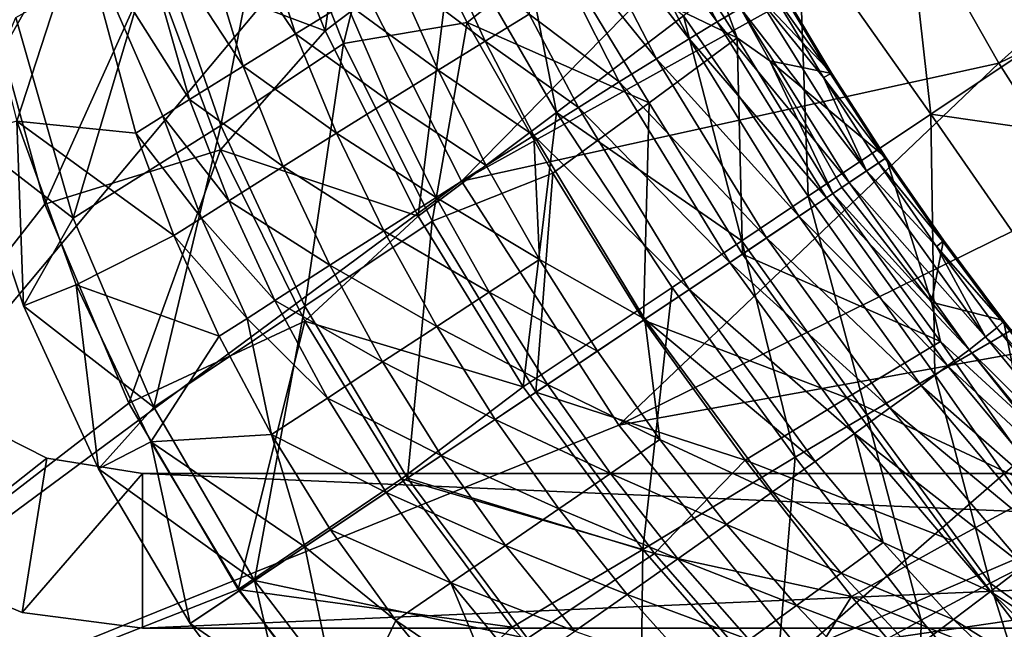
# Model space of a CAD drawing. Header units: metres. Extents: x 0 to 1501, y -1015 to 0.
# Tile 7 of 38: x 64 to 191, y -819 to -740. Entities that reach past the tile are written whole.
import ezdxf

# ---------------------------------------------------------------- set-up
doc = ezdxf.new("R2010")
doc.units = ezdxf.units.M

msp = doc.modelspace()

# ---------------------------------------------------------------- linework, layer by layer
at = {"layer": 'None'}
for points in [[(0, -850), (78.854172, -474.309357), (0, 0)], [(3, -3, -3), (74.848244, -506.518768, -3), (3, -848.404846, -3)], [(76.175674, -516.292725), (78.854172, -474.309357), (0, -850)], [(74.848244, -506.518768, -3), (73.756546, -544.023193, -3), (3, -848.404846, -3)], [(59.281075, -653.599243), (76.175674, -516.292725), (0, -850)], [(3, -848.404846, -3), (73.756546, -544.023193, -3), (74.227745, -581.540527, -3)], [(74.227745, -581.540527, -3), (76.2612, -619.005676, -3), (3, -848.404846, -3)], [(76.2612, -619.005676, -3), (78.014343, -637.679749, -3), (3, -848.404846, -3)], [(3, -848.404846, -3), (78.014343, -637.679749, -3), (81.38134, -656.13446, -3)], [(81.38134, -656.13446, -3), (90.984039, -692.390259, -3), (3, -848.404846, -3)], [(90.984039, -692.390259, -3), (104.320679, -727.444885, -3), (3, -848.404846, -3)], [(190.69519, -745.661804, -103.880821), (180.627426, -727.959656, -103.891739), (242.272995, -699.507935, -204.792892)], [(242.272995, -699.507935, -204.792892), (251.280014, -716.269653, -204.782913), (190.69519, -745.661804, -103.880821)], [(93.884544, -717.080383, 45.02301), (103.619209, -741.456299, 49.942097), (108.515602, -705.745483, 25.389019)], [(103.619209, -741.456299, 49.942097), (120.175064, -728.937927, 27.948284), (108.515602, -705.745483, 25.389019)], [(121.245834, -760.914734, -3), (104.320679, -727.444885, -3), (171.452286, -709.804382, -103.897598)], [(121.245834, -760.914734, -3), (171.452286, -709.804382, -103.897598), (180.627426, -727.959656, -103.891739)], [(251.280014, -716.269653, -204.782913), (201.63533, -762.855164, -103.864357), (190.69519, -745.661804, -103.880821)], [(81.235191, -733.083191, 46.416569), (103.619209, -741.456299, 49.942097), (93.884544, -717.080383, 45.02301)], [(164.790176, -728.046631, -21.245323), (181.901199, -752.246338, -20.6854), (178.024948, -717.650024, -48.76466)], [(181.901199, -752.246338, -20.6854), (195.890671, -742.883728, -48.754669), (178.024948, -717.650024, -48.76466)], [(178.024948, -717.650024, -48.76466), (195.890671, -742.883728, -48.754669), (202.15802, -738.68927, -63.282249)], [(120.175064, -728.937927, 27.948284), (133.530212, -752.045898, 29.778244), (127.742882, -722.410583, 16.346569)], [(127.742882, -722.410583, 16.346569), (133.530212, -752.045898, 29.778244), (149.927643, -739.532654, 4.987587)], [(3, -848.404846, -3), (104.320679, -727.444885, -3), (121.245834, -760.914734, -3)], [(103.619209, -741.456299, 49.942097), (115.640266, -765.43042, 52.945427), (120.175064, -728.937927, 27.948284)], [(115.640266, -765.43042, 52.945427), (133.530212, -752.045898, 29.778244), (120.175064, -728.937927, 27.948284)], [(190.69519, -745.661804, -103.880821), (121.245834, -760.914734, -3), (180.627426, -727.959656, -103.891739)], [(149.927643, -739.532654, 4.987587), (166.051437, -762.853882, 5.913676), (164.790176, -728.046631, -21.245323)], [(166.051437, -762.853882, 5.913676), (181.901199, -752.246338, -20.6854), (164.790176, -728.046631, -21.245323)], [(67.366844, -763.86145), (81.235191, -733.083191, 46.416569), (59.939278, -736.930359)], [(90.087723, -756.85321, 50.547314), (81.235191, -733.083191, 46.416569), (67.366844, -763.86145)], [(81.235191, -733.083191, 46.416569), (90.087723, -756.85321, 50.547314), (103.619209, -741.456299, 49.942097)], [(67.366844, -763.86145), (59.939278, -736.930359), (0, -850)], [(133.530212, -752.045898, 29.778244), (157.461639, -768.602722, 18.605827), (149.927643, -739.532654, 4.987587)], [(157.461639, -768.602722, 18.605827), (166.051437, -762.853882, 5.913676), (149.927643, -739.532654, 4.987587)], [(90.087723, -756.85321, 50.547314), (115.640266, -765.43042, 52.945427), (103.619209, -741.456299, 49.942097)], [(204.691788, -755.542419, -48.165005), (195.890671, -742.883728, -48.754669), (181.901199, -752.246338, -20.6854)], [(141.574051, -792.433899, -3), (121.245834, -760.914734, -3), (190.69519, -745.661804, -103.880821)], [(201.63533, -762.855164, -103.864357), (141.574051, -792.433899, -3), (190.69519, -745.661804, -103.880821)], [(115.640266, -765.43042, 52.945427), (129.207306, -787.512146, 54.000027), (133.530212, -752.045898, 29.778244)], [(129.207306, -787.512146, 54.000027), (148.44751, -774.635498, 30.864491), (133.530212, -752.045898, 29.778244)], [(133.530212, -752.045898, 29.778244), (148.44751, -774.635498, 30.864491), (157.461639, -768.602722, 18.605827)], [(166.051437, -762.853882, 5.913676), (182.427383, -785.890686, 6.640181), (181.901199, -752.246338, -20.6854)], [(182.427383, -785.890686, 6.640181), (198.693604, -776.457458, -19.502892), (181.901199, -752.246338, -20.6854)], [(181.901199, -752.246338, -20.6854), (198.693604, -776.457458, -19.502892), (204.691788, -755.542419, -48.165005)], [(78.238495, -789.595764), (90.087723, -756.85321, 50.547314), (67.366844, -763.86145)], [(100.970688, -779.000488, 52.896366), (90.087723, -756.85321, 50.547314), (78.238495, -789.595764)], [(90.087723, -756.85321, 50.547314), (100.970688, -779.000488, 52.896366), (115.640266, -765.43042, 52.945427)], [(121.245834, -760.914734, -3), (141.574051, -792.433899, -3), (3, -848.404846, -3)], [(141.574051, -792.433899, -3), (201.63533, -762.855164, -103.864357), (213.427643, -779.483887, -103.841812)], [(157.461639, -768.602722, 18.605827), (173.608215, -791.094299, 19.031626), (166.051437, -762.853882, 5.913676)], [(173.608215, -791.094299, 19.031626), (182.427383, -785.890686, 6.640181), (166.051437, -762.853882, 5.913676)], [(78.238495, -789.595764), (67.366844, -763.86145), (0, -850)], [(100.970688, -779.000488, 52.896366), (129.207306, -787.512146, 54.000027), (115.640266, -765.43042, 52.945427)], [(148.44751, -774.635498, 30.864491), (164.359283, -796.607544, 30.928659), (157.461639, -768.602722, 18.605827)], [(164.359283, -796.607544, 30.928659), (173.608215, -791.094299, 19.031626), (157.461639, -768.602722, 18.605827)], [(129.207306, -787.512146, 54.000027), (144.659943, -808.508484, 53.125347), (148.44751, -774.635498, 30.864491)], [(144.659943, -808.508484, 53.125347), (164.359283, -796.607544, 30.928659), (148.44751, -774.635498, 30.864491)], [(182.427383, -785.890686, 6.640181), (198.167374, -808.469482, 6.875086), (198.693604, -776.457458, -19.502892)], [(92.369057, -813.695129), (100.970688, -779.000488, 52.896366), (78.238495, -789.595764)], [(113.475868, -799.387146, 53.642864), (100.970688, -779.000488, 52.896366), (92.369057, -813.695129)], [(100.970688, -779.000488, 52.896366), (113.475868, -799.387146, 53.642864), (129.207306, -787.512146, 54.000027)], [(165.082336, -821.658081, -3), (141.574051, -792.433899, -3), (213.427643, -779.483887, -103.841812)], [(165.082336, -821.658081, -3), (213.427643, -779.483887, -103.841812), (226.05188, -795.492249, -103.812691)], [(173.608215, -791.094299, 19.031626), (189.585175, -812.894226, 18.571999), (182.427383, -785.890686, 6.640181)], [(189.585175, -812.894226, 18.571999), (198.167374, -808.469482, 6.875086), (182.427383, -785.890686, 6.640181)], [(113.475868, -799.387146, 53.642864), (144.659943, -808.508484, 53.125347), (129.207306, -787.512146, 54.000027)], [(0, -850), (92.369057, -813.695129), (78.238495, -789.595764)], [(164.359283, -796.607544, 30.928659), (180.632462, -817.637024, 29.744375), (173.608215, -791.094299, 19.031626)], [(180.632462, -817.637024, 29.744375), (189.585175, -812.894226, 18.571999), (173.608215, -791.094299, 19.031626)], [(3, -848.404846, -3), (141.574051, -792.433899, -3), (165.082336, -821.658081, -3)], [(144.659943, -808.508484, 53.125347), (161.732925, -828.0354, 50.363419), (164.359283, -796.607544, 30.928659)], [(161.732925, -828.0354, 50.363419), (180.632462, -817.637024, 29.744375), (164.359283, -796.607544, 30.928659)], [(239.487808, -810.824341, -103.776482), (165.082336, -821.658081, -3), (226.05188, -795.492249, -103.812691)], [(127.778053, -818.55603, 52.896713), (113.475868, -799.387146, 53.642864), (92.369057, -813.695129)], [(113.475868, -799.387146, 53.642864), (127.778053, -818.55603, 52.896713), (144.659943, -808.508484, 53.125347)], [(127.778053, -818.55603, 52.896713), (144.316742, -836.870605, 50.547985), (144.659943, -808.508484, 53.125347)], [(144.659943, -808.508484, 53.125347), (144.316742, -836.870605, 50.547985), (161.732925, -828.0354, 50.363419)], [(189.585175, -812.894226, 18.571999), (213.395828, -829.999268, 6.678724), (198.167374, -808.469482, 6.875086)], [(191.513031, -848.268494, -3), (165.082336, -821.658081, -3), (239.487808, -810.824341, -103.776482)], [(180.632462, -817.637024, 29.744375), (197.255951, -837.343628, 27.364918), (189.585175, -812.894226, 18.571999)], [(197.255951, -837.343628, 27.364918), (213.395828, -829.999268, 6.678724), (189.585175, -812.894226, 18.571999)], [(109.517822, -835.748901), (92.369057, -813.695129), (0, -850)], [(127.778053, -818.55603, 52.896713), (92.369057, -813.695129), (109.517822, -835.748901)], [(161.732925, -828.0354, 50.363419), (180.188217, -845.89563, 45.794796), (180.632462, -817.637024, 29.744375)], [(180.188217, -845.89563, 45.794796), (197.255951, -837.343628, 27.364918), (180.632462, -817.637024, 29.744375)], [(144.316742, -836.870605, 50.547985), (127.778053, -818.55603, 52.896713), (109.517822, -835.748901)]]:
    msp.add_3dface(points, dxfattribs=at)
at = {"layer": 'None0'}
for points in [[(56.488792, -791.050354, -410), (50.000202, -810.651184, -410), (67.639519, -796.731934, -410)], [(50.000202, -810.651184, -430), (56.488792, -791.050354, -430), (67.639519, -796.731934, -430)], [(67.639519, -796.731934, -430), (56.488792, -791.050354, -430), (67.639519, -796.731934, -410)], [(56.488792, -791.050354, -430), (56.488792, -791.050354, -410), (67.639519, -796.731934, -410)], [(50.000202, -810.651184, -410), (64.471062, -816.645203, -410), (67.639519, -796.731934, -410)], [(64.471062, -816.645203, -430), (50.000202, -810.651184, -430), (67.639519, -796.731934, -430)], [(67.639519, -796.731934, -410), (64.471062, -816.645203, -410), (80.000198, -798.689636, -410)], [(64.471062, -816.645203, -430), (67.639519, -796.731934, -430), (80.000198, -798.689636, -430)], [(80.000198, -798.689636, -430), (67.639519, -796.731934, -430), (80.000198, -798.689636, -410)], [(67.639519, -796.731934, -430), (67.639519, -796.731934, -410), (80.000198, -798.689636, -410)], [(64.471062, -816.645203, -410), (80.000198, -818.689636, -410), (80.000198, -798.689636, -410)], [(80.000198, -818.689636, -430), (64.471062, -816.645203, -430), (80.000198, -798.689636, -430)], [(80.000198, -798.689636, -410), (80.000198, -818.689636, -410), (540.000183, -818.689636, -410)], [(80.000198, -798.689636, -410), (540.000183, -818.689636, -410), (540.000183, -798.689636, -410)], [(540.000183, -798.689636, -410), (540.000183, -798.689636, -430), (80.000198, -798.689636, -410)], [(540.000183, -798.689636, -430), (80.000198, -798.689636, -430), (80.000198, -798.689636, -410)], [(540.000183, -818.689636, -430), (80.000198, -818.689636, -430), (540.000183, -798.689636, -430)], [(80.000198, -818.689636, -430), (80.000198, -798.689636, -430), (540.000183, -798.689636, -430)], [(50.000202, -810.651184, -430), (64.471062, -816.645203, -430), (50.000202, -810.651184, -410)], [(64.471062, -816.645203, -430), (64.471062, -816.645203, -410), (50.000202, -810.651184, -410)], [(64.471062, -816.645203, -430), (80.000198, -818.689636, -430), (64.471062, -816.645203, -410)], [(80.000198, -818.689636, -430), (80.000198, -818.689636, -410), (64.471062, -816.645203, -410)], [(80.000198, -818.689636, -430), (540.000183, -818.689636, -430), (80.000198, -818.689636, -410)], [(540.000183, -818.689636, -430), (540.000183, -818.689636, -410), (80.000198, -818.689636, -410)]]:
    msp.add_3dface(points, dxfattribs=at)
at = {"layer": 'None012'}
for points in [[(99.770157, -741.879517, 78.767548), (91.501175, -716.112061, 69.501335), (85.093559, -719.958862, 71.901772)], [(99.770157, -741.879517, 78.767548), (106.345276, -737.862061, 75.831055), (91.501175, -716.112061, 69.501335)], [(154.286179, -740.311768, 42.144413), (141.933273, -716.96814, 37.942345), (138.328278, -718.967468, 44.911793)], [(154.286179, -740.311768, 42.144413), (157.287537, -738.526306, 34.425102), (141.933273, -716.96814, 37.942345)], [(150.652039, -742.516113, 49.472965), (138.328278, -718.967468, 44.911793), (134.154999, -721.33844, 51.447456)], [(150.652039, -742.516113, 49.472965), (154.286179, -740.311768, 42.144413), (138.328278, -718.967468, 44.911793)], [(85.093559, -719.958862, 71.901772), (78.559593, -723.93103, 73.67321), (92.998184, -746.050415, 80.992767)], [(81.776505, -729.613342, 44.885761), (96.702347, -719.741821, 44.755642), (90.143333, -753.693237, 49.586765)], [(92.998184, -746.050415, 80.992767), (99.770157, -741.879517, 78.767548), (85.093559, -719.958862, 71.901772)], [(96.702347, -719.741821, 44.755642), (106.007118, -743.130859, 49.53833), (90.143333, -753.693237, 49.586765)], [(111.705414, -720.41925, 33.598019), (106.007118, -743.130859, 49.53833), (96.702347, -719.741821, 44.755642)], [(121.983635, -740.397827, 35.904621), (106.007118, -743.130859, 49.53833), (111.705414, -720.41925, 33.598019)], [(133.617737, -731.175232, 20.384518), (121.983635, -740.397827, 35.904621), (111.705414, -720.41925, 33.598019)], [(134.154999, -721.33844, 51.447456), (129.453918, -724.05835, 57.493309), (146.42099, -745.116821, 56.340958)], [(146.42099, -745.116821, 56.340958), (150.652039, -742.516113, 49.472965), (134.154999, -721.33844, 51.447456)], [(144.231247, -722.561462, 4.178916), (156.853241, -742.369934, 3.802176), (133.617737, -731.175232, 20.384518)], [(144.231247, -722.561462, 4.178916), (151.885071, -728.780334, 0.200634), (156.853241, -742.369934, 3.802176)], [(78.559593, -723.93103, 73.67321), (71.959648, -727.994934, 74.810493), (86.094513, -750.33551, 82.492859)], [(78.559593, -723.93103, 73.67321), (86.094513, -750.33551, 82.492859), (92.998184, -746.050415, 80.992767)], [(129.453918, -724.05835, 57.493309), (141.634766, -748.087646, 62.683075), (146.42099, -745.116821, 56.340958)], [(141.634766, -748.087646, 62.683075), (129.453918, -724.05835, 57.493309), (130.002792, -739.308594, 66.208252)], [(58.18734, -731.301941, 72.837486), (63.785099, -753.158386, 80.50219), (71.959648, -727.994934, 74.810493)], [(71.959648, -727.994934, 74.810493), (63.785099, -753.158386, 80.50219), (79.125641, -754.694519, 83.261292)], [(71.959648, -727.994934, 74.810493), (82.614037, -752.508301, 82.968651), (86.094513, -750.33551, 82.492859)], [(71.959648, -727.994934, 74.810493), (79.125641, -754.694519, 83.261292), (82.614037, -752.508301, 82.968651)], [(162.471024, -735.873352, 1.152276), (169.106277, -747.001404, 1.251065), (151.885071, -728.780334, 0.200634)], [(151.885071, -728.780334, 0.200634), (169.106277, -747.001404, 1.251065), (161.101944, -745.338501, 1.117316)], [(151.885071, -728.780334, 0.200634), (161.101944, -745.338501, 1.117316), (156.853241, -742.369934, 3.802176)], [(71.039436, -765.709717, 2.499999), (63.655926, -739.759949, 2.499999), (81.776505, -729.613342, 44.885761)], [(90.143333, -753.693237, 49.586765), (71.039436, -765.709717, 2.499999), (81.776505, -729.613342, 44.885761)], [(118.654594, -730.437561, 67.915123), (112.660316, -734.03595, 72.204292), (124.299904, -742.790894, 71.222298)], [(130.002792, -739.308594, 66.208252), (118.654594, -730.437561, 67.915123), (124.299904, -742.790894, 71.222298)], [(145.48378, -750.763489, 20.746317), (121.983635, -740.397827, 35.904621), (133.617737, -731.175232, 20.384518)], [(156.853241, -742.369934, 3.802176), (145.48378, -750.763489, 20.746317), (133.617737, -731.175232, 20.384518)], [(112.660316, -734.03595, 72.204292), (106.345276, -737.862061, 75.831055), (118.207069, -746.539978, 75.575264)], [(124.299904, -742.790894, 71.222298), (112.660316, -734.03595, 72.204292), (118.207069, -746.539978, 75.575264)], [(168.024353, -747.513855, 18.427418), (161.279846, -736.280884, 18.111546), (159.62648, -737.17804, 26.388615)], [(168.924026, -747.019165, 9.871828), (162.231232, -735.84436, 9.672698), (161.279846, -736.280884, 18.111546)], [(168.024353, -747.513855, 18.427418), (168.924026, -747.019165, 9.871828), (161.279846, -736.280884, 18.111546)], [(168.924026, -747.019165, 9.871828), (169.106277, -747.001404, 1.251065), (162.231232, -735.84436, 9.672698)], [(169.106277, -747.001404, 1.251065), (162.471024, -735.873352, 1.152276), (162.231232, -735.84436, 9.672698)], [(106.345276, -737.862061, 75.831055), (99.770157, -741.879517, 78.767548), (111.78373, -750.518921, 79.229462)], [(118.207069, -746.539978, 75.575264), (106.345276, -737.862061, 75.831055), (111.78373, -750.518921, 79.229462)], [(173.584351, -759.592896, 26.961752), (159.62648, -737.17804, 26.388615), (157.287537, -738.526306, 34.425102)], [(159.62648, -737.17804, 26.388615), (173.584351, -759.592896, 26.961752), (168.024353, -747.513855, 18.427418)], [(136.340546, -751.398438, 68.439178), (130.002792, -739.308594, 66.208252), (124.299904, -742.790894, 71.222298)], [(136.340546, -751.398438, 68.439178), (141.634766, -748.087646, 62.683075), (130.002792, -739.308594, 66.208252)], [(171.332214, -761.100159, 35.185852), (157.287537, -738.526306, 34.425102), (154.286179, -740.311768, 42.144413)], [(171.332214, -761.100159, 35.185852), (173.584351, -759.592896, 26.961752), (157.287537, -738.526306, 34.425102)], [(71.039436, -765.709717, 2.499999), (57.215958, -754.998352, 2.5), (63.655926, -739.759949, 2.499999)], [(121.983635, -740.397827, 35.904621), (117.434456, -766.081055, 52.493973), (106.007118, -743.130859, 49.53833)], [(133.048569, -759.855896, 37.084946), (117.434456, -766.081055, 52.493973), (121.983635, -740.397827, 35.904621)], [(145.48378, -750.763489, 20.746317), (133.048569, -759.855896, 37.084946), (121.983635, -740.397827, 35.904621)], [(168.407593, -763.057495, 43.097572), (154.286179, -740.311768, 42.144413), (150.652039, -742.516113, 49.472965)], [(168.407593, -763.057495, 43.097572), (171.332214, -761.100159, 35.185852), (154.286179, -740.311768, 42.144413)], [(99.770157, -741.879517, 78.767548), (92.998184, -746.050415, 80.992767), (105.092522, -754.688782, 82.154182)], [(111.78373, -750.518921, 79.229462), (99.770157, -741.879517, 78.767548), (105.092522, -754.688782, 82.154182)], [(90.143333, -753.693237, 49.586765), (106.007118, -743.130859, 49.53833), (101.001022, -777.049072, 52.501076)], [(106.007118, -743.130859, 49.53833), (117.434456, -766.081055, 52.493973), (101.001022, -777.049072, 52.501076)], [(130.590515, -755.015747, 73.554932), (124.299904, -742.790894, 71.222298), (118.207069, -746.539978, 75.575264)], [(130.590515, -755.015747, 73.554932), (136.340546, -751.398438, 68.439178), (124.299904, -742.790894, 71.222298)], [(157.534225, -770.334595, 20.370127), (145.48378, -750.763489, 20.746317), (156.853241, -742.369934, 3.802176)], [(164.839874, -765.445251, 50.617538), (150.652039, -742.516113, 49.472965), (146.42099, -745.116821, 56.340958)], [(164.839874, -765.445251, 50.617538), (168.407593, -763.057495, 43.097572), (150.652039, -742.516113, 49.472965)], [(156.853241, -742.369934, 3.802176), (161.101944, -745.338501, 1.117316), (169.250595, -762.493286, 3.070055)], [(169.250595, -762.493286, 3.070055), (157.534225, -770.334595, 20.370127), (156.853241, -742.369934, 3.802176)], [(146.42099, -745.116821, 56.340958), (141.634766, -748.087646, 62.683075), (160.664841, -768.23938, 57.6703)], [(160.664841, -768.23938, 57.6703), (164.839874, -765.445251, 50.617538), (146.42099, -745.116821, 56.340958)], [(169.106277, -747.001404, 1.251065), (176.115143, -757.89917, 1.251065), (161.101944, -745.338501, 1.117316)], [(161.101944, -745.338501, 1.117316), (176.115143, -757.89917, 1.251065), (170.406631, -761.719604, 1.251065)], [(161.101944, -745.338501, 1.117316), (170.406631, -761.719604, 1.251065), (169.250595, -762.493286, 3.070055)], [(92.998184, -746.050415, 80.992767), (86.094513, -750.33551, 82.492859), (98.198738, -759.008728, 84.32608)], [(105.092522, -754.688782, 82.154182), (92.998184, -746.050415, 80.992767), (98.198738, -759.008728, 84.32608)], [(124.441376, -758.90332, 77.982384), (118.207069, -746.539978, 75.575264), (111.78373, -750.518921, 79.229462)], [(130.590515, -755.015747, 73.554932), (118.207069, -746.539978, 75.575264), (124.441376, -758.90332, 77.982384)], [(168.924026, -747.019165, 9.871828), (176.141296, -757.881653, 2.499999), (169.106277, -747.001404, 1.251065)], [(176.141296, -757.881653, 2.499999), (176.115143, -757.89917, 1.251065), (169.106277, -747.001404, 1.251065)], [(155.924393, -771.411987, 64.185104), (141.634766, -748.087646, 62.683075), (136.340546, -751.398438, 68.439178)], [(141.634766, -748.087646, 62.683075), (155.924393, -771.411987, 64.185104), (160.664841, -768.23938, 57.6703)], [(168.024353, -747.513855, 18.427418), (175.987869, -757.984314, 9.908803), (168.924026, -747.019165, 9.871828)], [(173.584351, -759.592896, 26.961752), (175.141449, -758.550781, 18.507793), (168.024353, -747.513855, 18.427418)], [(168.024353, -747.513855, 18.427418), (175.141449, -758.550781, 18.507793), (175.987869, -757.984314, 9.908803)], [(175.987869, -757.984314, 9.908803), (176.141296, -757.881653, 2.499999), (168.924026, -747.019165, 9.871828)], [(86.094513, -750.33551, 82.492859), (82.614037, -752.508301, 82.968651), (91.169693, -763.436523, 85.729393)], [(98.198738, -759.008728, 84.32608), (86.094513, -750.33551, 82.492859), (91.169693, -763.436523, 85.729393)], [(117.953773, -763.021973, 81.68045), (111.78373, -750.518921, 79.229462), (105.092522, -754.688782, 82.154182)], [(117.953773, -763.021973, 81.68045), (124.441376, -758.90332, 77.982384), (111.78373, -750.518921, 79.229462)], [(144.772629, -778.875427, 37.178787), (133.048569, -759.855896, 37.084946), (145.48378, -750.763489, 20.746317)], [(157.534225, -770.334595, 20.370127), (144.772629, -778.875427, 37.178787), (145.48378, -750.763489, 20.746317)], [(150.666092, -774.931152, 70.096581), (136.340546, -751.398438, 68.439178), (130.590515, -755.015747, 73.554932)], [(150.666092, -774.931152, 70.096581), (155.924393, -771.411987, 64.185104), (136.340546, -751.398438, 68.439178)], [(57.215958, -754.998352, 2.5), (64.645172, -777.00647, 2.5), (63.785099, -753.158386, 80.50219)], [(64.645172, -777.00647, 2.5), (71.448196, -774.297974, 85.998833), (63.785099, -753.158386, 80.50219)], [(63.785099, -753.158386, 80.50219), (84.074089, -767.92926, 86.356186), (79.125641, -754.694519, 83.261292)], [(63.785099, -753.158386, 80.50219), (71.448196, -774.297974, 85.998833), (84.074089, -767.92926, 86.356186)], [(82.614037, -752.508301, 82.968651), (79.125641, -754.694519, 83.261292), (87.625877, -765.67749, 86.140045)], [(91.169693, -763.436523, 85.729393), (82.614037, -752.508301, 82.968651), (87.625877, -765.67749, 86.140045)], [(81.454971, -790.130188, 2.499999), (71.039436, -765.709717, 2.499999), (90.143333, -753.693237, 49.586765)], [(101.001022, -777.049072, 52.501076), (81.454971, -790.130188, 2.499999), (90.143333, -753.693237, 49.586765)], [(64.645172, -777.00647, 2.5), (57.215958, -754.998352, 2.5), (71.039436, -765.709717, 2.499999)], [(87.625877, -765.67749, 86.140045), (79.125641, -754.694519, 83.261292), (84.074089, -767.92926, 86.356186)], [(111.191696, -767.330444, 84.615379), (105.092522, -754.688782, 82.154182), (98.198738, -759.008728, 84.32608)], [(111.191696, -767.330444, 84.615379), (117.953773, -763.021973, 81.68045), (105.092522, -754.688782, 82.154182)], [(131.326431, -771.039307, 79.386917), (130.590515, -755.015747, 73.554932), (124.441376, -758.90332, 77.982384)], [(144.942703, -778.761597, 75.345421), (130.590515, -755.015747, 73.554932), (131.326431, -771.039307, 79.386917)], [(144.942703, -778.761597, 75.345421), (150.666092, -774.931152, 70.096581), (130.590515, -755.015747, 73.554932)], [(182.002243, -776.567505, 1.117316), (170.406631, -761.719604, 1.251065), (176.115143, -757.89917, 1.251065)], [(175.987869, -757.984314, 9.908803), (175.141449, -758.550781, 18.507793), (183.431152, -768.695557, 9.871828)], [(176.141296, -757.881653, 2.499999), (175.987869, -757.984314, 9.908803), (183.431152, -768.695557, 9.871828)], [(176.115143, -757.89917, 1.251065), (176.141296, -757.881653, 2.499999), (183.517075, -768.533875, 1.251065)], [(176.115143, -757.89917, 1.251065), (183.517075, -768.533875, 1.251065), (182.002243, -776.567505, 1.117316)], [(176.141296, -757.881653, 2.499999), (183.431152, -768.695557, 9.871828), (183.517075, -768.533875, 1.251065)], [(104.221901, -771.785645, 86.761131), (98.198738, -759.008728, 84.32608), (91.169693, -763.436523, 85.729393)], [(104.221901, -771.785645, 86.761131), (111.191696, -767.330444, 84.615379), (98.198738, -759.008728, 84.32608)], [(131.326431, -771.039307, 79.386917), (124.441376, -758.90332, 77.982384), (117.953773, -763.021973, 81.68045)], [(173.584351, -759.592896, 26.961752), (171.332214, -761.100159, 35.185852), (188.983612, -781.043152, 26.388615)], [(175.141449, -758.550781, 18.507793), (173.584351, -759.592896, 26.961752), (182.630768, -769.338623, 18.427418)], [(182.630768, -769.338623, 18.427418), (173.584351, -759.592896, 26.961752), (188.983612, -781.043152, 26.388615)], [(183.431152, -768.695557, 9.871828), (175.141449, -758.550781, 18.507793), (182.630768, -769.338623, 18.427418)], [(130.864578, -788.183472, 53.499882), (117.434456, -766.081055, 52.493973), (133.048569, -759.855896, 37.084946)], [(144.772629, -778.875427, 37.178787), (130.864578, -788.183472, 53.499882), (133.048569, -759.855896, 37.084946)], [(171.332214, -761.100159, 35.185852), (168.407593, -763.057495, 43.097572), (186.845352, -782.691284, 34.425102)], [(169.250595, -762.493286, 3.070055), (170.406631, -761.719604, 1.251065), (182.002243, -776.567505, 1.117316)], [(188.983612, -781.043152, 26.388615), (171.332214, -761.100159, 35.185852), (186.845352, -782.691284, 34.425102)], [(97.113213, -776.343018, 88.099625), (91.169693, -763.436523, 85.729393), (87.625877, -765.67749, 86.140045)], [(97.113213, -776.343018, 88.099625), (104.221901, -771.785645, 86.761131), (91.169693, -763.436523, 85.729393)], [(124.820786, -775.279053, 83.138924), (117.953773, -763.021973, 81.68045), (111.191696, -767.330444, 84.615379)], [(124.820786, -775.279053, 83.138924), (131.326431, -771.039307, 79.386917), (117.953773, -763.021973, 81.68045)], [(157.534225, -770.334595, 20.370127), (169.250595, -762.493286, 3.070055), (183.126511, -781.627197, 3.802176)], [(168.407593, -763.057495, 43.097572), (164.839874, -765.445251, 50.617538), (184.050354, -784.785095, 42.144413)], [(186.845352, -782.691284, 34.425102), (168.407593, -763.057495, 43.097572), (184.050354, -784.785095, 42.144413)], [(183.126511, -781.627197, 3.802176), (169.250595, -762.493286, 3.070055), (182.002243, -776.567505, 1.117316)], [(81.454971, -790.130188, 2.499999), (64.645172, -777.00647, 2.5), (71.039436, -765.709717, 2.499999)], [(87.625877, -765.67749, 86.140045), (84.074089, -767.92926, 86.356186), (93.528702, -778.645813, 88.462738)], [(93.528702, -778.645813, 88.462738), (97.113213, -776.343018, 88.099625), (87.625877, -765.67749, 86.140045)], [(101.001022, -777.049072, 52.501076), (117.434456, -766.081055, 52.493973), (114.24334, -799.307434, 53.499901)], [(117.434456, -766.081055, 52.493973), (130.864578, -788.183472, 53.499882), (114.24334, -799.307434, 53.499901)], [(164.839874, -765.445251, 50.617538), (160.664841, -768.23938, 57.6703), (180.626846, -787.304138, 49.472965)], [(184.050354, -784.785095, 42.144413), (164.839874, -765.445251, 50.617538), (180.626846, -787.304138, 49.472965)], [(118.035919, -779.707458, 86.102036), (111.191696, -767.330444, 84.615379), (104.221901, -771.785645, 86.761131)], [(118.035919, -779.707458, 86.102036), (124.820786, -775.279053, 83.138924), (111.191696, -767.330444, 84.615379)], [(71.448196, -774.297974, 85.998833), (89.935875, -780.957031, 88.620979), (84.074089, -767.92926, 86.356186)], [(84.074089, -767.92926, 86.356186), (89.935875, -780.957031, 88.620979), (93.528702, -778.645813, 88.462738)], [(160.664841, -768.23938, 57.6703), (155.924393, -771.411987, 64.185104), (176.609253, -790.223877, 56.340958)], [(180.626846, -787.304138, 49.472965), (160.664841, -768.23938, 57.6703), (176.609253, -790.223877, 56.340958)], [(183.517075, -768.533875, 1.251065), (191.274353, -778.911011, 1.152276), (182.002243, -776.567505, 1.117316)], [(183.517075, -768.533875, 1.251065), (183.431152, -768.695557, 9.871828), (191.274353, -778.911011, 1.152276)], [(183.431152, -768.695557, 9.871828), (182.630768, -769.338623, 18.427418), (191.209686, -779.143738, 9.672698)], [(190.44339, -779.85675, 18.111546), (182.630768, -769.338623, 18.427418), (188.983612, -781.043152, 26.388615)], [(182.630768, -769.338623, 18.427418), (190.44339, -779.85675, 18.111546), (191.209686, -779.143738, 9.672698)], [(183.431152, -768.695557, 9.871828), (191.209686, -779.143738, 9.672698), (191.274353, -778.911011, 1.152276)], [(138.81163, -782.864868, 79.87896), (131.326431, -771.039307, 79.386917), (124.820786, -775.279053, 83.138924)], [(138.81163, -782.864868, 79.87896), (144.942703, -778.761597, 75.345421), (131.326431, -771.039307, 79.386917)], [(171.03183, -788.937195, 20.746317), (144.772629, -778.875427, 37.178787), (157.534225, -770.334595, 20.370127)], [(171.03183, -788.937195, 20.746317), (157.534225, -770.334595, 20.370127), (183.126511, -781.627197, 3.802176)], [(111.039383, -784.279785, 88.247482), (104.221901, -771.785645, 86.761131), (97.113213, -776.343018, 88.099625)], [(111.039383, -784.279785, 88.247482), (118.035919, -779.707458, 86.102036), (104.221901, -771.785645, 86.761131)], [(155.924393, -771.411987, 64.185104), (150.666092, -774.931152, 70.096581), (172.037903, -793.515686, 62.683075)], [(176.609253, -790.223877, 56.340958), (155.924393, -771.411987, 64.185104), (172.037903, -793.515686, 62.683075)], [(64.645172, -777.00647, 2.5), (74.336868, -798.116211, 2.5), (71.448196, -774.297974, 85.998833)], [(74.336868, -798.116211, 2.5), (81.070801, -794.585693, 89.349136), (71.448196, -774.297974, 85.998833)], [(71.448196, -774.297974, 85.998833), (81.070801, -794.585693, 89.349136), (89.935875, -780.957031, 88.620979)], [(150.666092, -774.931152, 70.096581), (144.942703, -778.761597, 75.345421), (166.958542, -797.147522, 68.439178)], [(172.037903, -793.515686, 62.683075), (150.666092, -774.931152, 70.096581), (166.958542, -797.147522, 68.439178)], [(132.334396, -787.199829, 83.651688), (124.820786, -775.279053, 83.138924), (118.035919, -779.707458, 86.102036)], [(132.334396, -787.199829, 83.651688), (138.81163, -782.864868, 79.87896), (124.820786, -775.279053, 83.138924)], [(74.336868, -798.116211, 2.5), (64.645172, -777.00647, 2.5), (81.454971, -790.130188, 2.499999)], [(94.479424, -812.534607, 2.499999), (81.454971, -790.130188, 2.499999), (101.001022, -777.049072, 52.501076)], [(103.900887, -788.949951, 89.554688), (97.113213, -776.343018, 88.099625), (93.528702, -778.645813, 88.462738)], [(114.24334, -799.307434, 53.499901), (94.479424, -812.534607, 2.499999), (101.001022, -777.049072, 52.501076)], [(103.900887, -788.949951, 89.554688), (111.039383, -784.279785, 88.247482), (97.113213, -776.343018, 88.099625)], [(182.002243, -776.567505, 1.117316), (191.274353, -778.911011, 1.152276), (193.794983, -791.401733, 0.200634)], [(182.002243, -776.567505, 1.117316), (193.794983, -791.401733, 0.200634), (183.126511, -781.627197, 3.802176)], [(93.528702, -778.645813, 88.462738), (89.935875, -780.957031, 88.620979), (96.691536, -793.670654, 90.011551)], [(96.691536, -793.670654, 90.011551), (103.900887, -788.949951, 89.554688), (93.528702, -778.645813, 88.462738)], [(144.942703, -778.761597, 75.345421), (138.81163, -782.864868, 79.87896), (146.889633, -794.293701, 79.386917)], [(166.958542, -797.147522, 68.439178), (144.942703, -778.761597, 75.345421), (161.421982, -801.083862, 73.554932)], [(144.942703, -778.761597, 75.345421), (146.889633, -794.293701, 79.386917), (161.421982, -801.083862, 73.554932)], [(125.575989, -791.722961, 86.625763), (118.035919, -779.707458, 86.102036), (111.039383, -784.279785, 88.247482)], [(125.575989, -791.722961, 86.625763), (132.334396, -787.199829, 83.651688), (118.035919, -779.707458, 86.102036)], [(130.864578, -788.183472, 53.499882), (144.772629, -778.875427, 37.178787), (157.884781, -796.965942, 37.084946)], [(157.884781, -796.965942, 37.084946), (144.772629, -778.875427, 37.178787), (171.03183, -788.937195, 20.746317)], [(198.559952, -790.069763, 17.008118), (190.44339, -779.85675, 18.111546), (188.983612, -781.043152, 26.388615)], [(191.209686, -779.143738, 9.672698), (190.44339, -779.85675, 18.111546), (199.30249, -789.296448, 8.733278)], [(199.30249, -789.296448, 8.733278), (190.44339, -779.85675, 18.111546), (198.559952, -790.069763, 17.008118)], [(191.274353, -778.911011, 1.152276), (191.209686, -779.143738, 9.672698), (199.362686, -789, 0.362318)], [(191.209686, -779.143738, 9.672698), (199.30249, -789.296448, 8.733278), (199.362686, -789, 0.362318)], [(191.274353, -778.911011, 1.152276), (199.362686, -789, 0.362318), (193.794983, -791.401733, 0.200634)], [(81.070801, -794.585693, 89.349136), (96.691536, -793.670654, 90.011551), (89.935875, -780.957031, 88.620979)], [(205.565979, -801.213196, 22.945543), (188.983612, -781.043152, 26.388615), (186.845352, -782.691284, 34.425102)], [(188.983612, -781.043152, 26.388615), (205.565979, -801.213196, 22.945543), (198.559952, -790.069763, 17.008118)], [(183.126511, -781.627197, 3.802176), (196.625626, -800.848633, 4.178916), (171.03183, -788.937195, 20.746317)], [(193.794983, -791.401733, 0.200634), (196.625626, -800.848633, 4.178916), (183.126511, -781.627197, 3.802176)], [(138.81163, -782.864868, 79.87896), (132.334396, -787.199829, 83.651688), (146.889633, -794.293701, 79.386917)], [(203.55159, -802.944336, 30.599131), (186.845352, -782.691284, 34.425102), (184.050354, -784.785095, 42.144413)], [(203.55159, -802.944336, 30.599131), (205.565979, -801.213196, 22.945543), (186.845352, -782.691284, 34.425102)], [(118.604218, -796.388855, 88.771339), (111.039383, -784.279785, 88.247482), (103.900887, -788.949951, 89.554688)], [(118.604218, -796.388855, 88.771339), (125.575989, -791.722961, 86.625763), (111.039383, -784.279785, 88.247482)], [(200.920166, -805.105774, 37.942345), (184.050354, -784.785095, 42.144413), (180.626846, -787.304138, 49.472965)], [(200.920166, -805.105774, 37.942345), (203.55159, -802.944336, 30.599131), (184.050354, -784.785095, 42.144413)], [(132.334396, -787.199829, 83.651688), (125.575989, -791.722961, 86.625763), (140.489594, -798.691223, 83.138924)], [(146.889633, -794.293701, 79.386917), (132.334396, -787.199829, 83.651688), (140.489594, -798.691223, 83.138924)], [(197.697266, -807.676025, 44.911793), (180.626846, -787.304138, 49.472965), (176.609253, -790.223877, 56.340958)], [(180.626846, -787.304138, 49.472965), (197.697266, -807.676025, 44.911793), (200.920166, -805.105774, 37.942345)], [(111.489037, -801.150757, 90.066902), (103.900887, -788.949951, 89.554688), (96.691536, -793.670654, 90.011551)], [(111.489037, -801.150757, 90.066902), (118.604218, -796.388855, 88.771339), (103.900887, -788.949951, 89.554688)], [(114.24334, -799.307434, 53.499901), (130.864578, -788.183472, 53.499882), (146.176208, -809.026733, 52.493973)], [(146.176208, -809.026733, 52.493973), (130.864578, -788.183472, 53.499882), (157.884781, -796.965942, 37.084946)], [(184.615631, -807.375793, 20.384518), (157.884781, -796.965942, 37.084946), (171.03183, -788.937195, 20.746317)], [(196.625626, -800.848633, 4.178916), (184.615631, -807.375793, 20.384518), (171.03183, -788.937195, 20.746317)], [(94.479424, -812.534607, 2.499999), (74.336868, -798.116211, 2.5), (81.454971, -790.130188, 2.499999)], [(193.914108, -810.629944, 51.447456), (176.609253, -790.223877, 56.340958), (172.037903, -793.515686, 62.683075)], [(193.914108, -810.629944, 51.447456), (197.697266, -807.676025, 44.911793), (176.609253, -790.223877, 56.340958)], [(125.575989, -791.722961, 86.625763), (118.604218, -796.388855, 88.771339), (133.80864, -803.274902, 86.102036)], [(140.489594, -798.691223, 83.138924), (125.575989, -791.722961, 86.625763), (133.80864, -803.274902, 86.102036)], [(100.977615, -808.185608, 90.499451), (96.691536, -793.670654, 90.011551), (81.070801, -794.585693, 89.349136)], [(104.301842, -805.960815, 90.499451), (111.489037, -801.150757, 90.066902), (96.691536, -793.670654, 90.011551)], [(100.977615, -808.185608, 90.499451), (104.301842, -805.960815, 90.499451), (96.691536, -793.670654, 90.011551)], [(166.958542, -797.147522, 68.439178), (175.718384, -807.616394, 66.208252), (172.037903, -793.515686, 62.683075)], [(175.718384, -807.616394, 66.208252), (189.607162, -813.938721, 57.493309), (172.037903, -793.515686, 62.683075)], [(172.037903, -793.515686, 62.683075), (189.607162, -813.938721, 57.493309), (193.914108, -810.629944, 51.447456)], [(74.336868, -798.116211, 2.5), (86.180145, -818.088928, 2.5), (81.070801, -794.585693, 89.349136)], [(86.180145, -818.088928, 2.5), (92.578415, -813.806824, 90.499458), (81.070801, -794.585693, 89.349136)], [(92.578415, -813.806824, 90.499458), (100.977615, -808.185608, 90.499451), (81.070801, -794.585693, 89.349136)], [(146.889633, -794.293701, 79.386917), (140.489594, -798.691223, 83.138924), (155.483444, -805.286072, 77.982384)], [(161.421982, -801.083862, 73.554932), (146.889633, -794.293701, 79.386917), (155.483444, -805.286072, 77.982384)], [(118.604218, -796.388855, 88.771339), (111.489037, -801.150757, 90.066902), (126.913918, -807.99939, 88.247482)], [(133.80864, -803.274902, 86.102036), (118.604218, -796.388855, 88.771339), (126.913918, -807.99939, 88.247482)], [(146.176208, -809.026733, 52.493973), (157.884781, -796.965942, 37.084946), (171.653702, -814.614319, 35.904621)], [(171.653702, -814.614319, 35.904621), (157.884781, -796.965942, 37.084946), (184.615631, -807.375793, 20.384518)], [(175.718384, -807.616394, 66.208252), (166.958542, -797.147522, 68.439178), (161.421982, -801.083862, 73.554932)], [(94.479424, -812.534607, 2.499999), (86.180145, -818.088928, 2.5), (74.336868, -798.116211, 2.5)], [(140.489594, -798.691223, 83.138924), (133.80864, -803.274902, 86.102036), (149.202209, -809.713074, 81.68045)], [(155.483444, -805.286072, 77.982384), (140.489594, -798.691223, 83.138924), (149.202209, -809.713074, 81.68045)], [(114.24334, -799.307434, 53.499901), (129.770676, -820.036438, 52.501076), (94.479424, -812.534607, 2.499999)], [(129.770676, -820.036438, 52.501076), (114.24334, -799.307434, 53.499901), (146.176208, -809.026733, 52.493973)], [(111.489037, -801.150757, 90.066902), (104.301842, -805.960815, 90.499451), (119.874695, -812.81781, 89.554688)], [(126.913918, -807.99939, 88.247482), (111.489037, -801.150757, 90.066902), (119.874695, -812.81781, 89.554688)], [(161.421982, -801.083862, 73.554932), (155.483444, -805.286072, 77.982384), (170.324631, -811.560608, 71.222298)], [(170.324631, -811.560608, 71.222298), (175.718384, -807.616394, 66.208252), (161.421982, -801.083862, 73.554932)], [(184.615631, -807.375793, 20.384518), (196.625626, -800.848633, 4.178916), (198.447708, -825.514343, 19.275747)], [(133.80864, -803.274902, 86.102036), (126.913918, -807.99939, 88.247482), (142.640808, -814.321411, 84.615379)], [(149.202209, -809.713074, 81.68045), (133.80864, -803.274902, 86.102036), (142.640808, -814.321411, 84.615379)], [(164.535583, -815.76355, 75.575264), (155.483444, -805.286072, 77.982384), (149.202209, -809.713074, 81.68045)], [(155.483444, -805.286072, 77.982384), (164.535583, -815.76355, 75.575264), (170.324631, -811.560608, 71.222298)], [(112.761665, -817.682495, 90.011551), (104.301842, -805.960815, 90.499451), (100.977615, -808.185608, 90.499451)], [(119.874695, -812.81781, 89.554688), (104.301842, -805.960815, 90.499451), (112.761665, -817.682495, 90.011551)], [(126.913918, -807.99939, 88.247482), (119.874695, -812.81781, 89.554688), (135.864609, -819.065857, 86.761131)], [(142.640808, -814.321411, 84.615379), (126.913918, -807.99939, 88.247482), (135.864609, -819.065857, 86.761131)], [(184.817825, -817.570374, 62.99794), (175.718384, -807.616394, 66.208252), (170.324631, -811.560608, 71.222298)], [(198.447708, -825.514343, 19.275747), (171.653702, -814.614319, 35.904621), (184.615631, -807.375793, 20.384518)], [(189.607162, -813.938721, 57.493309), (175.718384, -807.616394, 66.208252), (184.817825, -817.570374, 62.99794)], [(105.959526, -831.77417, 89.349136), (100.977615, -808.185608, 90.499451), (92.578415, -813.806824, 90.499458)], [(112.761665, -817.682495, 90.011551), (100.977615, -808.185608, 90.499451), (105.959526, -831.77417, 89.349136)], [(129.770676, -820.036438, 52.501076), (146.176208, -809.026733, 52.493973), (163.035217, -828.341736, 49.53833)], [(163.035217, -828.341736, 49.53833), (146.176208, -809.026733, 52.493973), (171.653702, -814.614319, 35.904621)], [(158.407974, -820.184448, 79.229462), (149.202209, -809.713074, 81.68045), (142.640808, -814.321411, 84.615379)], [(158.407974, -820.184448, 79.229462), (164.535583, -815.76355, 75.575264), (149.202209, -809.713074, 81.68045)], [(189.607162, -813.938721, 57.493309), (212.222412, -829.025208, 42.924568), (193.914108, -810.629944, 51.447456)], [(170.324631, -811.560608, 71.222298), (164.535583, -815.76355, 75.575264), (179.592072, -821.489746, 67.915123)], [(179.592072, -821.489746, 67.915123), (184.817825, -817.570374, 62.99794), (170.324631, -811.560608, 71.222298)], [(100.128059, -836.653137, 2.5), (86.180145, -818.088928, 2.5), (94.479424, -812.534607, 2.499999)], [(129.770676, -820.036438, 52.501076), (110.224907, -833.11792, 2.499999), (94.479424, -812.534607, 2.499999)], [(110.224907, -833.11792, 2.499999), (100.128059, -836.653137, 2.5), (94.479424, -812.534607, 2.499999)], [(119.874695, -812.81781, 89.554688), (112.761665, -817.682495, 90.011551), (125.445374, -826.335388, 88.462738)], [(135.864609, -819.065857, 86.761131), (119.874695, -812.81781, 89.554688), (128.940979, -823.89978, 88.099625)], [(119.874695, -812.81781, 89.554688), (125.445374, -826.335388, 88.462738), (128.940979, -823.89978, 88.099625)], [(105.959526, -831.77417, 89.349136), (92.578415, -813.806824, 90.499458), (86.180145, -818.088928, 2.5)], [(152.00177, -824.780151, 82.154182), (142.640808, -814.321411, 84.615379), (135.864609, -819.065857, 86.761131)], [(152.00177, -824.780151, 82.154182), (158.407974, -820.184448, 79.229462), (142.640808, -814.321411, 84.615379)], [(208.239777, -832.23407, 48.66264), (189.607162, -813.938721, 57.493309), (184.817825, -817.570374, 62.99794)], [(212.222412, -829.025208, 42.924568), (189.607162, -813.938721, 57.493309), (208.239777, -832.23407, 48.66264)], [(163.035217, -828.341736, 49.53833), (171.653702, -814.614319, 35.904621), (186.203766, -831.733948, 33.598019)], [(186.203766, -831.733948, 33.598019), (171.653702, -814.614319, 35.904621), (198.447708, -825.514343, 19.275747)], [(173.979889, -825.659058, 72.204292), (164.535583, -815.76355, 75.575264), (158.407974, -820.184448, 79.229462)], [(164.535583, -815.76355, 75.575264), (173.979889, -825.659058, 72.204292), (179.592072, -821.489746, 67.915123)], [(100.128059, -836.653137, 2.5), (105.959526, -831.77417, 89.349136), (86.180145, -818.088928, 2.5)], [(121.938789, -828.775513, 88.620979), (112.761665, -817.682495, 90.011551), (105.959526, -831.77417, 89.349136)], [(112.761665, -817.682495, 90.011551), (121.938789, -828.775513, 88.620979), (125.445374, -826.335388, 88.462738)], [(203.811295, -835.741272, 53.923374), (184.817825, -817.570374, 62.99794), (179.592072, -821.489746, 67.915123)], [(184.817825, -817.570374, 62.99794), (203.811295, -835.741272, 53.923374), (208.239777, -832.23407, 48.66264)]]:
    msp.add_3dface(points, dxfattribs=at)

doc.saveas('drawing.dxf')
